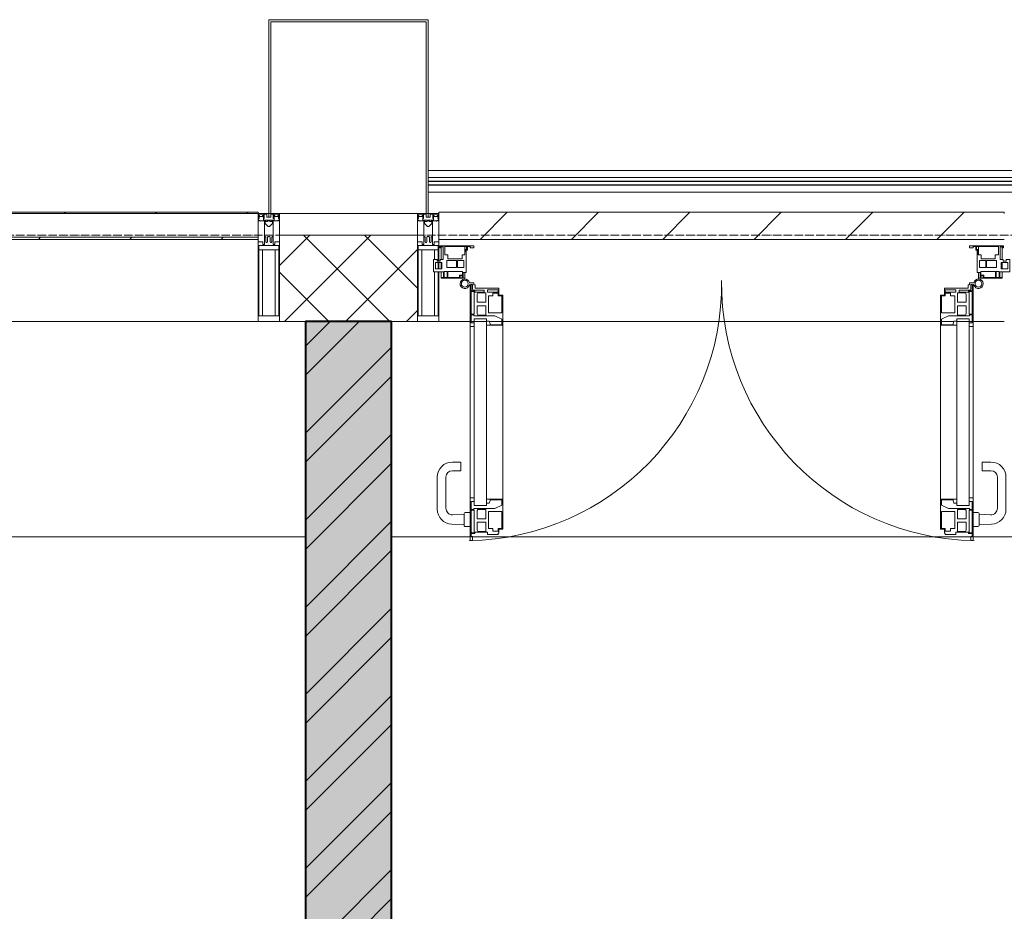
# Model space of a CAD drawing. Header units: millimetres. Extents: x 5617 to 183965, y 7718 to 172958.
# Tile 85 of 120: x 69762 to 72047, y 31531 to 33600. Entities that reach past the tile are written whole.
import ezdxf

# ---------------------------------------------------------------- set-up
doc = ezdxf.new("R2010")
doc.units = ezdxf.units.MM
doc.linetypes.add('ADSK_Линия сетки', pattern=[25, 20, -2.5, 0, -2.5])
for name, color, linetype, lineweight in [('Двери', 7, 'Continuous', 18), ('Импосты витража', 7, 'Continuous', 18), ('Колонны', 7, 'Continuous', 18), ('Ограждение', 7, 'Continuous', 18), ('Оси', 7, 'Continuous', 9), ('Панели витража', 7, 'Continuous', 18), ('Перекрытия', 7, 'Continuous', 18), ('Поручни', 7, 'Continuous', 18), ('Стены разрез', 7, 'Continuous', 40), ('Элементы узлов', 7, 'Continuous', 18)]:
    doc.layers.add(name, color=color, linetype=linetype, lineweight=lineweight)

# ---------------------------------------------------------------- blocks, each defined once
blk = doc.blocks.new('135_SLK_K4_AR_rvt-1-МКСС_К4_L05_18_600_')
at = {"layer": 'Стены разрез', "lineweight": 9, "true_color": 0xcccccc}
h = blk.add_hatch(dxfattribs=at)
h.set_pattern_fill('FP_1', color=254, style=0, pattern_type=2)
h.set_pattern_definition([(50, (0, 0), (218.62117, -19.1268), [22.86, -251.46]), (355, (0, 0), (-42.29187, 229.2684), [18.288, -201.168]), (100.451, (18.22, -1.6), (176.33107, 210.13963), [19.428, -213.708]), (46.184, (0, 60.96), (325.29495, -50.45164), [34.29, -377.19]), (96.636, (27.1, 56.76), (284.883, 296.91266), [29.142, -320.562]), (351.184, (0, 60.96), (284.8858, 296.9107), [27.432, -301.752]), (21, (30.48, 45.72), (181.93753, -122.71832), [22.86, -251.46]), (326, (30.48, 45.72), (74.16223, 221.0262), [18.288, -201.168]), (71.451, (45.64, 35.5), (256.10035, 98.30526), [19.428, -213.708]), (37.5, (0, 0), (3.70639, 101.465895), [3.353, -195.377, 3.353, -200.863, -201.93]), (37.5, (0, 0), (3.70639, 101.465895), [-402.946, 3.353, -198.577]), (7.5, (0, 0), (80.18358, 120.21653), [3.353, -113.081, 3.353, -190.805, -76.962]), (7.5, (0, 0), (80.18358, 120.21653), [-310.591, 3.353, -73.609]), (327.5, (-67.97, 0), (162.708646, -6.87497), [3.353, -72.847, 3.353, -234.391, -315.468]), (327.5, (-67.97, 0), (162.708646, -6.87497), [-313.944, 3.353, -312.115]), (317.5, (-98.45, 0), (177.75468, 30.51183), [3.353, -95.707, 3.353, -154.534, -224.028]), (317.5, (-98.45, 0), (177.75468, 30.51183), [-256.946, 3.353, -220.675])])
h.paths.add_polyline_path([(120450, 26470), (120650, 26470), (120650, 32900), (120450, 32900), (120450, 26544.3)])
h = blk.add_hatch(dxfattribs=at)
h.set_pattern_fill('FP_2', color=254, style=0, pattern_type=2)
h.set_pattern_definition([(45, (0, 0), (-101.02788, 101.02788), []), (45, (67.35, 0), (-101.02788, 101.02788), [])])
h.paths.add_polyline_path([(120450, 26470), (120650, 26470), (120650, 32900), (120450, 32900), (120450, 26544.3)])
at = {"layer": 'Перекрытия', "color": 254, "true_color": 0xcccccc}
for p, q in [((120450, 32400), (117000, 32400)), ((120832.5, 32400), (120650, 32400)), ((120836.7, 32400), (120834.6, 32400)), ((121994.9, 32400), (120837.6, 32400)), ((121997.9, 32400), (121995.8, 32400)), ((124100, 32400), (122000, 32400))]:
    blk.add_line(p, q, dxfattribs=at)
at = {"layer": 'Стены разрез', "color": 254, "true_color": 0xcccccc}
for p, q in [((120450, 32900), (120450, 26470)), ((120650, 32900), (120450, 32900)), ((120650, 26470), (120650, 32900))]:
    blk.add_line(p, q, dxfattribs=at)
blk = doc.blocks.new('A_PAN_ALU_Door_Double - EXT_1_Double_EQ-7511682-МКСС_К4_L05_18_600_')
at = {"layer": 'Двери', "color": 254, "lineweight": 5, "true_color": 0xcccccc}
for p, q in [((-583.7, 659.3), (-583.7, 758.9)), ((-583.7, 758.9), (-578.6, 758.9)), ((-583.7, 659.3), (-583.7, 758.9)), ((-583.7, 758.9), (-578.6, 758.9)), ((-578.6, 758.9), (-578.6, 748.9)), ((-578.6, 758.9), (-578.6, 748.9)), ((583.7, 758.9), (578.6, 758.9)), ((578.6, 758.9), (578.6, 748.9)), ((583.7, 758.9), (578.6, 758.9)), ((578.6, 758.9), (578.6, 748.9)), ((583.7, 659.3), (583.7, 758.9)), ((583.7, 659.3), (583.7, 758.9)), ((-581.6, 750.3), (-581.6, 742.3)), ((-579.8, 750.3), (-581.6, 750.3)), ((-581.6, 750.3), (-581.6, 742.3)), ((-579.8, 750.3), (-581.6, 750.3)), ((-581.6, 742.3), (-572.9, 742.3)), ((-581.6, 742.3), (-572.9, 742.3)), ((-581.6, 740.6), (-581.6, 688.2)), ((-574.6, 740.6), (-581.6, 740.6)), ((-581.6, 740.6), (-581.6, 688.2)), ((-574.6, 740.6), (-581.6, 740.6)), ((-579.8, 748.9), (-579.8, 750.3)), ((-579.8, 748.9), (-579.8, 750.3)), ((-578.6, 748.9), (-579.8, 748.9)), ((-578.6, 748.9), (-579.8, 748.9)), ((-574.6, 688.2), (-574.6, 740.6)), ((-574.6, 688.2), (-574.6, 740.6)), ((-572.9, 742.3), (-572.9, 739.3)), ((-572.9, 742.3), (-572.9, 739.3)), ((-572.9, 739.3), (-543.6, 739.3)), ((-572.9, 739.3), (-543.6, 739.3)), ((-566.1, 737.5), (-567.6, 734.8)), ((-566.1, 737.5), (-567.6, 734.8)), ((-567.6, 734.8), (-567.6, 715.8)), ((-567.6, 734.8), (-567.6, 715.8)), ((-547.7, 737.5), (-566.1, 737.5)), ((-547.7, 737.5), (-566.1, 737.5)), ((-547.7, 715.8), (-547.7, 737.5)), ((-547.7, 715.8), (-547.7, 737.5)), ((-543.6, 744.8), (-518.6, 744.8)), ((-543.6, 739.3), (-543.6, 744.8)), ((-543.6, 744.8), (-518.6, 744.8)), ((-543.6, 739.3), (-543.6, 744.8)), ((-531.2, 737.1), (-531.2, 730.5)), ((-518.8, 737.1), (-531.2, 737.1)), ((-531.2, 737.1), (-531.2, 730.5)), ((-518.8, 737.1), (-531.2, 737.1)), ((-518.8, 730.6), (-518.8, 737.1)), ((-518.8, 730.6), (-518.8, 737.1)), ((-518.6, 744.8), (-518.6, 741.8)), ((-518.6, 744.8), (-518.6, 741.8)), ((-518.6, 741.8), (-517.1, 741.8)), ((-518.6, 741.8), (-517.1, 741.8)), ((-517.1, 741.8), (-517.1, 732.3)), ((-517.1, 741.8), (-517.1, 732.3)), ((-517.1, 732.3), (-508.2, 732.3)), ((-517.1, 732.3), (-508.2, 732.3)), ((-508.2, 732.3), (-508.2, 662.3)), ((-508.2, 732.3), (-508.2, 662.3)), ((517.1, 732.3), (508.2, 732.3)), ((508.2, 732.3), (508.2, 662.3)), ((517.1, 732.3), (508.2, 732.3)), ((508.2, 732.3), (508.2, 662.3)), ((518.6, 741.8), (517.1, 741.8)), ((517.1, 741.8), (517.1, 732.3)), ((518.6, 741.8), (517.1, 741.8)), ((517.1, 741.8), (517.1, 732.3)), ((543.6, 744.8), (518.6, 744.8)), ((518.6, 744.8), (518.6, 741.8)), ((543.6, 744.8), (518.6, 744.8)), ((518.6, 744.8), (518.6, 741.8)), ((518.8, 730.6), (518.8, 737.1)), ((518.8, 737.1), (531.2, 737.1)), ((518.8, 730.6), (518.8, 737.1)), ((518.8, 737.1), (531.2, 737.1)), ((531.2, 737.1), (531.2, 730.5)), ((531.2, 737.1), (531.2, 730.5)), ((543.6, 739.3), (543.6, 744.8)), ((543.6, 739.3), (543.6, 744.8)), ((572.9, 739.3), (543.6, 739.3)), ((572.9, 739.3), (543.6, 739.3)), ((547.7, 715.8), (547.7, 737.5)), ((547.7, 737.5), (566.1, 737.5)), ((547.7, 715.8), (547.7, 737.5)), ((547.7, 737.5), (566.1, 737.5)), ((566.1, 737.5), (567.6, 734.8)), ((566.1, 737.5), (567.6, 734.8)), ((567.6, 734.8), (567.6, 715.8)), ((567.6, 734.8), (567.6, 715.8)), ((581.6, 742.3), (572.9, 742.3)), ((572.9, 742.3), (572.9, 739.3)), ((581.6, 742.3), (572.9, 742.3)), ((572.9, 742.3), (572.9, 739.3)), ((574.6, 688.2), (574.6, 740.6)), ((574.6, 740.6), (581.6, 740.6)), ((574.6, 688.2), (574.6, 740.6)), ((574.6, 740.6), (581.6, 740.6)), ((578.6, 748.9), (579.8, 748.9)), ((578.6, 748.9), (579.8, 748.9)), ((579.8, 748.9), (579.8, 750.3)), ((579.8, 750.3), (581.6, 750.3)), ((579.8, 748.9), (579.8, 750.3)), ((579.8, 750.3), (581.6, 750.3)), ((581.6, 750.3), (581.6, 742.3)), ((581.6, 750.3), (581.6, 742.3)), ((581.6, 740.6), (581.6, 688.2)), ((581.6, 740.6), (581.6, 688.2)), ((-567.6, 715.8), (-547.7, 715.8)), ((-567.6, 715.8), (-547.7, 715.8)), ((-541.3, 730.5), (-541.3, 691)), ((-531.2, 730.5), (-541.3, 730.5)), ((-541.3, 730.5), (-541.3, 691)), ((-531.2, 730.5), (-541.3, 730.5)), ((-510.6, 730.6), (-518.8, 730.6)), ((-510.6, 730.6), (-518.8, 730.6)), ((-510.6, 691), (-510.6, 730.6)), ((-510.6, 691), (-510.6, 730.6)), ((510.6, 691), (510.6, 730.6)), ((510.6, 730.6), (518.8, 730.6)), ((510.6, 691), (510.6, 730.6)), ((510.6, 730.6), (518.8, 730.6)), ((531.2, 730.5), (541.3, 730.5)), ((531.2, 730.5), (541.3, 730.5)), ((541.3, 730.5), (541.3, 691)), ((541.3, 730.5), (541.3, 691)), ((567.6, 715.8), (547.7, 715.8)), ((567.6, 715.8), (547.7, 715.8)), ((-581.6, 688.2), (-574.6, 688.2)), ((-581.6, 688.2), (-574.6, 688.2)), ((-581.6, 686.5), (-581.6, 668.4)), ((-575.4, 686.5), (-581.6, 686.5)), ((-581.6, 686.5), (-581.6, 668.4)), ((-575.4, 686.5), (-581.6, 686.5)), ((-575.4, 684.5), (-575.4, 686.5)), ((-575.4, 684.5), (-575.4, 686.5)), ((-567.6, 708), (-567.6, 688.9)), ((-547.7, 708), (-567.6, 708)), ((-567.6, 708), (-567.6, 688.9)), ((-547.7, 708), (-567.6, 708)), ((-567.6, 688.9), (-566.1, 686.3)), ((-567.6, 688.9), (-566.1, 686.3)), ((-566.1, 686.3), (-547.7, 686.3)), ((-566.1, 686.3), (-547.7, 686.3)), ((-547.7, 686.3), (-547.7, 708)), ((-547.7, 686.3), (-547.7, 708)), ((-541.3, 691), (-510.6, 691)), ((-541.3, 691), (-510.6, 691)), ((541.3, 691), (510.6, 691)), ((541.3, 691), (510.6, 691)), ((547.7, 708), (567.6, 708)), ((547.7, 686.3), (547.7, 708)), ((547.7, 708), (567.6, 708)), ((547.7, 686.3), (547.7, 708)), ((566.1, 686.3), (547.7, 686.3)), ((566.1, 686.3), (547.7, 686.3)), ((567.6, 688.9), (566.1, 686.3)), ((567.6, 688.9), (566.1, 686.3)), ((567.6, 708), (567.6, 688.9)), ((567.6, 708), (567.6, 688.9)), ((581.6, 688.2), (574.6, 688.2)), ((581.6, 688.2), (574.6, 688.2)), ((575.4, 684.5), (575.4, 686.5)), ((575.4, 686.5), (581.6, 686.5)), ((575.4, 684.5), (575.4, 686.5)), ((575.4, 686.5), (581.6, 686.5)), ((581.6, 686.5), (581.6, 668.4)), ((581.6, 686.5), (581.6, 668.4)), ((-583.7, 244.2), (-583.7, 677.3)), ((-581.6, 668.4), (-574.6, 668.4)), ((-581.6, 668.4), (-574.6, 668.4)), ((-526.4, 684.5), (-575.4, 684.5)), ((-526.4, 684.5), (-575.4, 684.5)), ((-574.6, 677.3), (-546, 677.3)), ((-574.6, 244.2), (-574.6, 677.3)), ((-574.6, 668.4), (-574.6, 659.3)), ((-574.6, 668.4), (-574.6, 659.3)), ((-546, 677.3), (-546, 244.2)), ((-546, 672), (-539.3, 672)), ((-546, 662.3), (-546, 672)), ((-546, 672), (-539.3, 672)), ((-546, 662.3), (-546, 672)), ((-539.3, 672), (-537.1, 665.9)), ((-539.3, 672), (-537.1, 665.9)), ((-537.1, 665.9), (-537.1, 663.8)), ((-537.1, 665.9), (-537.1, 663.8)), ((-537.1, 663.8), (-510.6, 663.8)), ((-537.1, 663.8), (-510.6, 663.8)), ((-510.6, 676.8), (-526.4, 684.5)), ((-510.6, 676.8), (-526.4, 684.5)), ((-510.6, 663.8), (-510.6, 676.8)), ((-510.6, 663.8), (-510.6, 676.8)), ((510.6, 676.8), (526.4, 684.5)), ((510.6, 676.8), (526.4, 684.5)), ((510.6, 663.8), (510.6, 676.8)), ((510.6, 663.8), (510.6, 676.8)), ((537.1, 663.8), (510.6, 663.8)), ((537.1, 663.8), (510.6, 663.8)), ((526.4, 684.5), (575.4, 684.5)), ((526.4, 684.5), (575.4, 684.5)), ((539.3, 672), (537.1, 665.9)), ((539.3, 672), (537.1, 665.9)), ((537.1, 665.9), (537.1, 663.8)), ((537.1, 665.9), (537.1, 663.8)), ((546, 672), (539.3, 672)), ((546, 672), (539.3, 672)), ((546, 677.3), (546, 244.2)), ((574.6, 677.3), (546, 677.3)), ((546, 662.3), (546, 672)), ((546, 662.3), (546, 672)), ((574.6, 244.2), (574.6, 677.3)), ((581.6, 668.4), (574.6, 668.4)), ((574.6, 668.4), (574.6, 659.3)), ((581.6, 668.4), (574.6, 668.4)), ((574.6, 668.4), (574.6, 659.3)), ((583.7, 244.2), (583.7, 677.3)), ((-574.6, 659.3), (-583.7, 659.3)), ((-574.6, 659.3), (-583.7, 659.3)), ((-508.2, 662.3), (-546, 662.3)), ((-508.2, 662.3), (-546, 662.3)), ((-508.2, 662.3), (-508.2, 259.2)), ((508.2, 662.3), (546, 662.3)), ((508.2, 662.3), (546, 662.3)), ((508.2, 662.3), (508.2, 259.2)), ((574.6, 659.3), (583.7, 659.3)), ((574.6, 659.3), (583.7, 659.3)), ((-583.7, 262.2), (-574.6, 262.2)), ((-583.7, 164.2), (-583.7, 262.2)), ((-581.6, 253.1), (-581.6, 235.1)), ((-574.6, 253.1), (-581.6, 253.1)), ((-574.6, 262.2), (-574.6, 253.1)), ((-546, 259.2), (-508.2, 259.2)), ((-546, 249.6), (-546, 259.2)), ((-537.1, 255.7), (-539.3, 249.6)), ((-537.1, 257.7), (-537.1, 255.7)), ((-510.6, 257.7), (-537.1, 257.7)), ((-510.6, 244.7), (-510.6, 257.7)), ((-508.2, 259.2), (-508.2, 189.3)), ((546, 259.2), (508.2, 259.2)), ((508.2, 259.2), (508.2, 189.3)), ((510.6, 244.7), (510.6, 257.7)), ((510.6, 257.7), (537.1, 257.7)), ((537.1, 257.7), (537.1, 255.7)), ((537.1, 255.7), (539.3, 249.6)), ((546, 249.6), (546, 259.2)), ((583.7, 262.2), (574.6, 262.2)), ((574.6, 262.2), (574.6, 253.1)), ((574.6, 253.1), (581.6, 253.1)), ((581.6, 253.1), (581.6, 235.1)), ((583.7, 164.2), (583.7, 262.2)), ((-581.6, 235.1), (-575.4, 235.1)), ((-581.6, 233.4), (-581.6, 180.9)), ((-574.6, 233.4), (-581.6, 233.4)), ((-575.4, 237), (-526.4, 237)), ((-575.4, 235.1), (-575.4, 237)), ((-574.6, 244.2), (-546, 244.2)), ((-574.6, 180.9), (-574.6, 233.4)), ((-566.1, 235.3), (-567.6, 232.6)), ((-567.6, 232.6), (-567.6, 213.6)), ((-547.7, 235.3), (-566.1, 235.3)), ((-547.7, 213.6), (-547.7, 235.3)), ((-539.3, 249.6), (-546, 249.6)), ((-541.3, 230.6), (-541.3, 191)), ((-510.6, 230.6), (-541.3, 230.6)), ((-526.4, 237), (-510.6, 244.7)), ((-510.6, 191), (-510.6, 230.6)), ((526.4, 237), (510.6, 244.7)), ((510.6, 230.6), (541.3, 230.6)), ((510.6, 191), (510.6, 230.6)), ((575.4, 237), (526.4, 237)), ((539.3, 249.6), (546, 249.6)), ((541.3, 230.6), (541.3, 191)), ((574.6, 244.2), (546, 244.2)), ((547.7, 213.6), (547.7, 235.3)), ((547.7, 235.3), (566.1, 235.3)), ((566.1, 235.3), (567.6, 232.6)), ((567.6, 232.6), (567.6, 213.6)), ((574.6, 233.4), (581.6, 233.4)), ((574.6, 180.9), (574.6, 233.4)), ((575.4, 235.1), (575.4, 237)), ((581.6, 235.1), (575.4, 235.1)), ((581.6, 233.4), (581.6, 180.9)), ((-567.6, 213.6), (-547.7, 213.6)), ((-567.6, 205.7), (-567.6, 186.7)), ((-547.7, 205.7), (-567.6, 205.7)), ((-547.7, 184), (-547.7, 205.7)), ((567.6, 213.6), (547.7, 213.6)), ((547.7, 205.7), (567.6, 205.7)), ((547.7, 184), (547.7, 205.7)), ((567.6, 205.7), (567.6, 186.7)), ((-567.6, 186.7), (-566.1, 184)), ((-566.1, 184), (-547.7, 184)), ((-541.3, 191), (-531.2, 191)), ((-531.2, 191), (-531.2, 184.4)), ((-531.2, 184.4), (-518.8, 184.4)), ((-518.8, 191), (-510.6, 191)), ((-518.8, 184.4), (-518.8, 191)), ((-517.1, 189.3), (-517.1, 173.3)), ((-508.2, 189.3), (-517.1, 189.3)), ((508.2, 189.3), (517.1, 189.3)), ((518.8, 191), (510.6, 191)), ((517.1, 189.3), (517.1, 173.3)), ((518.8, 184.4), (518.8, 191)), ((531.2, 184.4), (518.8, 184.4)), ((541.3, 191), (531.2, 191)), ((531.2, 191), (531.2, 184.4)), ((566.1, 184), (547.7, 184)), ((567.6, 186.7), (566.1, 184)), ((-575.1, 160.7), (-585.4, 160.7)), ((-581.6, 180.9), (-574.6, 180.9)), ((-581.6, 179.2), (-581.6, 164.2)), ((-572.9, 179.2), (-581.6, 179.2)), ((-581.6, 164.2), (-578.6, 164.2)), ((-578.6, 164.2), (-578.6, 174.5)), ((-575.5, 177.5), (-551.3, 177.5)), ((-575.1, 165.6), (-575.1, 160.7)), ((-572.4, 165.6), (-575.1, 165.6)), ((-572.9, 182.2), (-572.9, 179.2)), ((-551.3, 182.2), (-572.9, 182.2)), ((-572.4, 173.3), (-572.4, 165.6)), ((-517.1, 173.3), (-572.4, 173.3)), ((-551.3, 177.5), (-551.3, 182.2)), ((-543.6, 182.2), (-543.6, 176.7)), ((-518.6, 182.2), (-543.6, 182.2)), ((-543.6, 176.7), (-518.6, 176.7)), ((-518.6, 176.7), (-518.6, 182.2)), ((517.1, 173.3), (572.4, 173.3)), ((518.6, 182.2), (543.6, 182.2)), ((518.6, 176.7), (518.6, 182.2)), ((543.6, 176.7), (518.6, 176.7)), ((543.6, 182.2), (543.6, 176.7)), ((551.3, 177.5), (551.3, 182.2)), ((551.3, 182.2), (572.9, 182.2)), ((575.5, 177.5), (551.3, 177.5)), ((572.4, 173.3), (572.4, 165.6)), ((572.4, 165.6), (575.1, 165.6)), ((572.9, 182.2), (572.9, 179.2)), ((572.9, 179.2), (581.6, 179.2)), ((581.6, 180.9), (574.6, 180.9)), ((575.1, 165.6), (575.1, 160.7)), ((575.1, 160.7), (585.4, 160.7)), ((578.6, 164.2), (578.6, 174.5)), ((581.6, 164.2), (578.6, 164.2)), ((581.6, 179.2), (581.6, 164.2))]:
    blk.add_line(p, q, dxfattribs=at)
at = {"layer": 'Двери', "color": 254, "lineweight": 5, "true_color": 0xe5e5e5}
for p, q in [((-597.6, 721.7), (-626.4, 720.7)), ((-597.6, 723.5), (-597.6, 696)), ((-583.6, 726), (-595.1, 726)), ((583.6, 726), (595.1, 726)), ((597.6, 723.5), (597.6, 696)), ((597.6, 721.7), (626.4, 720.7)), ((-624.5, 698.8), (-597.6, 697.7)), ((-595.1, 693.5), (-583.6, 693.5)), ((595.1, 693.5), (583.6, 693.5)), ((624.5, 698.8), (597.6, 697.7)), ((-660.1, 685.7), (-660.1, 611.5)), ((-640.1, 611.5), (-640.1, 683.8)), ((640.1, 611.5), (640.1, 683.8)), ((660.1, 685.7), (660.1, 611.5)), ((-605.1, 596.5), (-625.1, 596.5)), ((-605.1, 576.5), (-605.1, 596.5)), ((605.1, 576.5), (605.1, 596.5)), ((605.1, 596.5), (625.1, 596.5)), ((-625.1, 576.5), (-605.1, 576.5)), ((625.1, 576.5), (605.1, 576.5))]:
    blk.add_line(p, q, dxfattribs=at)
for centre, radius, start, end in [((-596.2, 162.6), 596.2, 359.296, 89.0613), ((596.2, 162.6), 596.2, 90.9387, 180.704), ((-625.1, 685.7), 35, 92.1945, 180), ((-595.1, 723.5), 2.5, 90, 180), ((595.1, 723.5), 2.5, 360, 90), ((625.1, 685.7), 35, 360, 87.8055), ((-625.1, 683.8), 15, 87.8056, 180), ((-595.1, 696), 2.5, 180, 270), ((595.1, 696), 2.5, 270, 360), ((625.1, 683.8), 15, 0, 92.1944), ((-625.1, 611.5), 35, 180, 270), ((-625.1, 611.5), 15, 180, 270), ((625.1, 611.5), 35, 270, 360), ((625.1, 611.5), 15, 270, 360)]:
    blk.add_arc(centre, radius, start, end, dxfattribs=at)
at = {"layer": 'Двери', "color": 254, "lineweight": 5, "true_color": 0xcccccc}
for centre, radius, start, end in [((-596.2, 162.7), 11, 16.047, 350.0284), ((-596.2, 162.6), 8, 90, 270), ((-596.2, 162.6), 8, 270, 90), ((-583.7, 166.3), 2.03, 196.0721, 270), ((-575.5, 174.5), 3, 90, 180), ((575.5, 174.5), 3, 360, 90), ((583.7, 166.3), 2.03, 270, 343.9279), ((596.2, 162.7), 11, 189.9716, 163.953), ((596.2, 162.6), 8, 90, 270), ((596.2, 162.6), 8, 270, 90)]:
    blk.add_arc(centre, radius, start, end, dxfattribs=at)
at = {"layer": 'Панели витража', "color": 254, "lineweight": 5, "true_color": 0xcccccc}
for p, q in [((-600.3, 150), (-651.2, 150)), ((-651.2, 150), (-651.2, 148.5)), ((-651.2, 148.5), (-645.9, 148.5)), ((-651.2, 148.5), (-651.2, 135.1)), ((-645.9, 148.5), (-645.9, 135.1)), ((-644.3, 134.5), (-644.3, 148.2)), ((-644.3, 148.2), (-637.3, 148.2)), ((-637.3, 148.2), (-637.3, 134.5)), ((-635.9, 134.2), (-635.9, 148.4)), ((-635.9, 148.4), (-608.9, 148.4)), ((-608.9, 148.4), (-608.9, 142.8)), ((-608.9, 142.8), (-601.9, 142.8)), ((-607.5, 148.7), (-601.5, 148.7)), ((-607.5, 144.4), (-607.5, 148.7)), ((-601.5, 144.4), (-607.5, 144.4)), ((-601.9, 142.8), (-601.9, 134.2)), ((-601.5, 148.7), (-601.5, 144.4)), ((-600.3, 136.5), (-600.3, 150)), ((-596.2, 150), (-600.3, 150)), ((-596.2, 136.5), (-596.2, 150)), ((596.2, 150), (596.2, 136.5)), ((600.3, 150), (596.2, 150)), ((651.2, 150), (600.3, 150)), ((600.3, 150), (600.3, 136.5)), ((601.5, 144.4), (601.5, 148.7)), ((601.5, 148.7), (607.5, 148.7)), ((607.5, 144.4), (601.5, 144.4)), ((601.9, 134.2), (601.9, 142.8)), ((601.9, 142.8), (608.9, 142.8)), ((607.5, 148.7), (607.5, 144.4)), ((608.9, 142.8), (608.9, 148.4)), ((608.9, 148.4), (635.9, 148.4)), ((635.9, 148.4), (635.9, 134.2)), ((637.3, 148.2), (644.3, 148.2)), ((637.3, 134.5), (637.3, 148.2)), ((644.3, 148.2), (644.3, 134.5)), ((645.9, 135.1), (645.9, 148.5)), ((645.9, 148.5), (651.2, 148.5)), ((651.2, 148.5), (651.2, 150)), ((651.2, 135.1), (651.2, 148.5)), ((-645.9, 135.1), (-669.2, 135.1)), ((-669.2, 135.1), (-669.2, 106.6)), ((-664.2, 113.4), (-664.2, 128.4)), ((-664.2, 128.4), (-649.2, 128.4)), ((-651.2, 128.4), (-651.2, 113.4)), ((-649.2, 128.4), (-649.2, 113.4)), ((-637.3, 134.5), (-644.3, 134.5)), ((-637.8, 108.8), (-637.8, 125)), ((-637.8, 125), (-615.2, 125)), ((-601.9, 134.2), (-635.9, 134.2)), ((-615.2, 125), (-615.2, 108.8)), ((-613, 108.8), (-613, 125)), ((-613, 125), (-598.7, 125)), ((-593.3, 136.5), (-600.3, 136.5)), ((-598.7, 125), (-598.7, 108.8)), ((-593.3, 84.8), (-593.3, 136.5)), ((600.3, 136.5), (593.3, 136.5)), ((593.3, 136.5), (593.3, 84.8)), ((598.7, 125), (613, 125)), ((598.7, 108.8), (598.7, 125)), ((635.9, 134.2), (601.9, 134.2)), ((613, 125), (613, 108.8)), ((615.2, 125), (637.8, 125)), ((615.2, 108.8), (615.2, 125)), ((644.3, 134.5), (637.3, 134.5)), ((637.8, 125), (637.8, 108.8)), ((669.2, 135.1), (645.9, 135.1)), ((649.2, 128.4), (664.2, 128.4)), ((649.2, 113.4), (649.2, 128.4)), ((651.2, 113.4), (651.2, 128.4)), ((664.2, 128.4), (664.2, 113.4)), ((669.2, 106.6), (669.2, 135.1)), ((-669.2, 106.6), (-660.2, 106.6)), ((-649.2, 113.4), (-664.2, 113.4)), ((-660.2, 106.6), (-660.2, 110.1)), ((-660.2, 110.1), (-653.3, 110.1)), ((-653.3, 110.1), (-653.3, 106.6)), ((-653.3, 106.6), (-646.3, 106.6)), ((-651.2, 106.6), (-651.2, 76.7)), ((-646.3, 106.6), (-646.3, 76.7)), ((-642.4, 76.3), (-642.4, 95.5)), ((-642.4, 95.5), (-635.3, 95.5)), ((-615.2, 108.8), (-637.8, 108.8)), ((-635.3, 95.5), (-635.3, 105)), ((-635.3, 105), (-602.1, 105)), ((-598.7, 108.8), (-613, 108.8)), ((-602.1, 105), (-602.1, 95.5)), ((-602.1, 95.5), (-595.8, 95.5)), ((-596.2, 76.2), (-596.2, 95.5)), ((-595.8, 95.5), (-595.8, 89)), ((595.8, 89), (595.8, 95.5)), ((595.8, 95.5), (602.1, 95.5)), ((596.2, 95.5), (596.2, 76.2)), ((613, 108.8), (598.7, 108.8)), ((602.1, 95.5), (602.1, 105)), ((602.1, 105), (635.3, 105)), ((637.8, 108.8), (615.2, 108.8)), ((635.3, 105), (635.3, 95.5)), ((635.3, 95.5), (642.4, 95.5)), ((642.4, 95.5), (642.4, 76.3)), ((646.3, 76.7), (646.3, 106.6)), ((646.3, 106.6), (653.3, 106.6)), ((664.2, 113.4), (649.2, 113.4)), ((651.2, 76.7), (651.2, 106.6)), ((653.3, 106.6), (653.3, 110.1)), ((653.3, 110.1), (660.2, 110.1)), ((660.2, 110.1), (660.2, 106.6)), ((660.2, 106.6), (669.2, 106.6)), ((-652.8, 79.5), (-654.3, 79.5)), ((-654.3, 79.5), (-654.3, 74.5)), ((-654.3, 74.5), (-575.3, 74.5)), ((-652.8, 76.7), (-652.8, 79.5)), ((-646.3, 76.7), (-652.8, 76.7)), ((-592, 76.3), (-642.4, 76.3)), ((-595.8, 89), (-595, 88.2)), ((-595, 88.2), (-595, 83.1)), ((-595, 83.1), (-592, 83.1)), ((-590.3, 84.8), (-593.3, 84.8)), ((-592, 83.1), (-592, 76.3)), ((-590.3, 76.5), (-590.3, 84.8)), ((-583.9, 76.5), (-590.3, 76.5)), ((-575.3, 79.5), (-583.9, 79.5)), ((-583.9, 79.5), (-583.9, 76.5)), ((-575.3, 74.5), (-575.3, 79.5)), ((583.9, 79.5), (575.3, 79.5)), ((575.3, 79.5), (575.3, 74.5)), ((575.3, 74.5), (654.3, 74.5)), ((583.9, 76.5), (583.9, 79.5)), ((590.3, 76.5), (583.9, 76.5)), ((593.3, 84.8), (590.3, 84.8)), ((590.3, 84.8), (590.3, 76.5)), ((592, 76.3), (592, 83.1)), ((592, 83.1), (595, 83.1)), ((642.4, 76.3), (592, 76.3)), ((595, 88.2), (595.8, 89)), ((595, 83.1), (595, 88.2)), ((652.8, 76.7), (646.3, 76.7)), ((654.3, 79.5), (652.8, 79.5)), ((652.8, 79.5), (652.8, 76.7)), ((654.3, 74.5), (654.3, 79.5))]:
    blk.add_line(p, q, dxfattribs=at)
blk = doc.blocks.new('System Panel - A_PAN_Glass-7511681-МКСС_К4_L05_18_600_')
at = {"layer": 'Панели витража', "color": 254, "lineweight": 5, "true_color": 0xcccccc}
for p, q in [((656.25, 0), (-656.25, 0)), ((-656.25, 0), (-656.25, -55)), ((656.25, -55), (656.25, 0)), ((-656.25, -55), (656.25, -55))]:
    blk.add_line(p, q, dxfattribs=at)
blk = doc.blocks.new('Rectangular Mullion - R_InvisibleFrame_50Wx250H-7195305-МКСС_К4_L05_18_600_')
at = {"layer": 'Импосты витража', "color": 254, "lineweight": 5, "true_color": 0xcccccc}
for p, q in [((132872.5, 33090), (131560, 33090)), ((131632.5, 32900), (131560, 32900)), ((131670.3, 32900), (131634.6, 32900)), ((131705.7, 32900), (131677.1, 32900)), ((132724.5, 32900), (131708, 32900)), ((132755.4, 32900), (132726.8, 32900)), ((132797.9, 32900), (132762.2, 32900)), ((132872.5, 32900), (132800, 32900))]:
    blk.add_line(p, q, dxfattribs=at)
blk = doc.blocks.new('Rectangular Mullion - R_InvisibleFrame_50Wx250H-7197024-МКСС_К4_L05_18_600_')
at = {"layer": 'Импосты витража', "color": 254, "lineweight": 5, "true_color": 0xcccccc}
for p, q in [((134740, 33090), (133427.5, 33090)), ((134740, 32900), (133427.5, 32900))]:
    blk.add_line(p, q, dxfattribs=at)
blk = doc.blocks.new('Rectangular Mullion - 50Wx250H-2623690-МКСС_К4_L05_18_600_')
at = {"layer": 'Элементы узлов', "color": 254, "lineweight": 5, "true_color": 0xcccccc}
for p, q in [((-25, 65.2), (-25, 250)), ((-25, 250), (0, 250)), ((-23, 237.3), (0, 237.3)), ((-23, 237.3), (-23, 73.6)), ((-14.9, 84), (-14.9, 237.3)), ((25, 250), (0, 250)), ((23, 237.3), (0, 237.3)), ((14.9, 84), (14.9, 237.3)), ((23, 237.3), (23, 73.6)), ((25, 65.2), (25, 250)), ((0, 84), (-23, 84)), ((-0.5, 73.6), (-23, 73.6)), ((-14, 71.3), (-14, 65.2)), ((-10, 71.3), (-14, 71.3)), ((-10, 53), (-10, 71.3)), ((0, 84), (23, 84)), ((0.5, 73.6), (23, 73.6)), ((10, 71.3), (14, 71.3)), ((10, 53), (10, 71.3)), ((14, 71.3), (14, 65.2)), ((-14, 65.2), (-25, 65.2)), ((-8.7, 53), (-10, 53)), ((-10, 53), (-10, 17)), ((-8.7, 53), (-7, 54.7)), ((-7, 65.2), (-5.9, 67.3)), ((-7, 65.2), (-7, 54.7)), ((-4.1, 67.3), (-5.9, 67.3)), ((-4.1, 67.3), (-2.9, 65.1)), ((-2.9, 65.1), (-2.9, 54.6)), ((-1.3, 53), (-2.9, 54.6)), ((0, 53), (-1.3, 53)), ((0, 53), (1.3, 53)), ((1.3, 53), (2.9, 54.6)), ((4.1, 67.3), (2.9, 65.1)), ((2.9, 65.1), (2.9, 54.6)), ((4.1, 67.3), (5.9, 67.3)), ((7, 65.2), (5.9, 67.3)), ((7, 65.2), (7, 54.7)), ((8.7, 53), (7, 54.7)), ((8.7, 53), (10, 53)), ((10, 53), (10, 17)), ((14, 65.2), (25, 65.2)), ((-8.5, 23), (-1.5, 30)), ((-8.5, 18.5), (-8.5, 23)), ((-1.5, 30), (0, 30)), ((1.5, 30), (0, 30)), ((8.5, 23), (1.5, 30)), ((8.5, 18.5), (8.5, 23)), ((-23.8, 14.6), (-25, 14.2)), ((-25, 0), (-25, 14.2)), ((-22.3, 17), (-23.8, 17)), ((-23.8, 17), (-23.8, 14.6)), ((-22.5, 10.6), (-23.8, 14.6)), ((-22.5, 10.6), (-23.7, 9.9)), ((-23.7, 1.3), (-23.7, 9.9)), ((-23.7, 1.3), (-11.8, 1.3)), ((-23.2, 10.2), (-22.5, 8)), ((-22.5, 8), (-22.5, 4.5)), ((-21.3, 4.5), (-22.5, 4.5)), ((-22.3, 17), (-22.3, 16)), ((-22.3, 16), (-21.3, 16)), ((-19, 17.6), (-21.3, 16)), ((-21.3, 4.5), (-21.3, 6.5)), ((-21.3, 6.5), (-14.2, 6.5)), ((-18.4, 16.6), (-19, 17.6)), ((-7.4, 16.6), (-18.4, 16.6)), ((-14.2, 6.5), (-14.2, 4.5)), ((-13.2, 4.5), (-14.2, 4.5)), ((-13.2, 4.5), (-12.2, 7.2)), ((-12.7, 7.6), (-11.3, 11.4)), ((-12.7, 7.6), (-11.8, 6.9)), ((-12.2, 9), (-12.2, 14.8)), ((-12.2, 14.8), (0, 14.8)), ((-11.8, 1.3), (-11.8, 6.9)), ((-10.5, 11.2), (-11.3, 11.4)), ((-10.5, 1.5), (-10.5, 11.2)), ((-4.8, 1.5), (-10.5, 1.5)), ((-10, 17), (-7.5, 17)), ((-7.5, 18.5), (-8.5, 18.5)), ((-7.5, 17), (-7.5, 18.5)), ((-7.4, 18), (-7.4, 16.6)), ((-2.6, 18), (-7.4, 18)), ((0, 8), (-4.8, 8)), ((-4.8, 1.5), (-4.8, 8)), ((-2.6, 18), (-2.6, 16.8)), ((-2.6, 16.8), (0, 16.8)), ((2.6, 16.8), (0, 16.8)), ((0, 14.8), (0, 16.8)), ((0, 14.8), (0, 16.8)), ((12.2, 14.8), (0, 14.8)), ((0, 0), (0, 8)), ((0, 8), (4.8, 8)), ((0, 0), (0, 8)), ((2.6, 18), (2.6, 16.8)), ((2.6, 18), (7.4, 18)), ((4.8, 1.5), (4.8, 8)), ((4.8, 1.5), (10.5, 1.5)), ((7.4, 18), (7.4, 16.6)), ((7.4, 16.6), (18.4, 16.6)), ((7.5, 18.5), (8.5, 18.5)), ((7.5, 17), (7.5, 18.5)), ((10, 17), (7.5, 17)), ((10.5, 11.2), (11.3, 11.4)), ((10.5, 1.5), (10.5, 11.2)), ((12.7, 7.6), (11.3, 11.4)), ((12.7, 7.6), (11.8, 6.9)), ((11.8, 1.3), (11.8, 6.9)), ((23.7, 1.3), (11.8, 1.3)), ((12.2, 9), (12.2, 14.8)), ((13.2, 4.5), (12.2, 7.2)), ((13.2, 4.5), (14.2, 4.5)), ((21.3, 6.5), (14.2, 6.5)), ((14.2, 6.5), (14.2, 4.5)), ((18.4, 16.6), (19, 17.6)), ((19, 17.6), (21.3, 16)), ((22.3, 16), (21.3, 16)), ((21.3, 4.5), (21.3, 6.5)), ((21.3, 4.5), (22.5, 4.5)), ((22.3, 17), (22.3, 16)), ((22.3, 17), (23.8, 17)), ((22.5, 10.6), (23.8, 14.6)), ((22.5, 10.6), (23.7, 9.9)), ((23.2, 10.2), (22.5, 8)), ((22.5, 8), (22.5, 4.5)), ((23.7, 1.3), (23.7, 9.9)), ((23.8, 17), (23.8, 14.6)), ((23.8, 14.6), (25, 14.2)), ((25, 0), (25, 14.2)), ((-25, 0), (0, 0)), ((25, 0), (0, 0))]:
    blk.add_line(p, q, dxfattribs=at)
for centre, start, end in [((-0.5, 73.1), 360, 90), ((0.5, 73.1), 90, 180)]:
    blk.add_arc(centre, 0.5, start, end, dxfattribs=at)
blk = doc.blocks.new('Rectangular Mullion - R_StandardFrame_50Wx250H-V63-МКСС_К4_L05_18_600_')
at = {"layer": 'Импосты витража', "color": 254, "lineweight": 5, "true_color": 0xcccccc}
for p, q in [((-25, 0), (-25, 250)), ((-25, 250), (25, 250)), ((25, 250), (25, 0)), ((0, 0), (-25, 0)), ((25, 0), (5, 0))]:
    blk.add_line(p, q, dxfattribs=at)
blk = doc.blocks.new('Rectangular Mullion - 50Wx250H-V48-МКСС_К4_L05_18_600_')
at = {"layer": 'Элементы узлов', "color": 254, "lineweight": 5, "true_color": 0xcccccc}
for p, q in [((-25, 65.2), (-25, 250)), ((-25, 250), (0, 250)), ((-23, 237.3), (0, 237.3)), ((-23, 237.3), (-23, 73.6)), ((-14.9, 84), (-14.9, 237.3)), ((25, 250), (0, 250)), ((23, 237.3), (0, 237.3)), ((14.9, 135.1), (14.9, 237.3)), ((23, 237.3), (23, 135.1)), ((25, 135.1), (25, 250)), ((23, 128.4), (23, 113.4)), ((25, 113.4), (25, 128.4)), ((14.9, 84), (14.9, 106.6)), ((23, 110.1), (23, 73.6)), ((25, 65.2), (25, 110.1)), ((0, 84), (-23, 84)), ((-0.5, 73.6), (-23, 73.6)), ((-14, 71.3), (-14, 65.2)), ((-10, 71.3), (-14, 71.3)), ((-10, 53), (-10, 71.3)), ((0, 84), (23, 84)), ((0.5, 73.6), (23, 73.6)), ((10, 71.3), (14, 71.3)), ((10, 53), (10, 71.3)), ((14, 71.3), (14, 65.2)), ((-14, 65.2), (-25, 65.2)), ((-8.7, 53), (-10, 53)), ((-10, 53), (-10, 17)), ((-8.7, 53), (-7, 54.7)), ((-7, 65.2), (-5.9, 67.3)), ((-7, 65.2), (-7, 54.7)), ((-4.1, 67.3), (-5.9, 67.3)), ((-4.1, 67.3), (-2.9, 65.1)), ((-2.9, 65.1), (-2.9, 54.6)), ((-1.3, 53), (-2.9, 54.6)), ((0, 53), (-1.3, 53)), ((0, 53), (1.3, 53)), ((1.3, 53), (2.9, 54.6)), ((4.1, 67.3), (2.9, 65.1)), ((2.9, 65.1), (2.9, 54.6)), ((4.1, 67.3), (5.9, 67.3)), ((7, 65.2), (5.9, 67.3)), ((7, 65.2), (7, 54.7)), ((8.7, 53), (7, 54.7)), ((8.7, 53), (10, 53)), ((10, 53), (10, 17)), ((14, 65.2), (25, 65.2)), ((-8.5, 23), (-1.5, 30)), ((-8.5, 18.5), (-8.5, 23)), ((-1.5, 30), (0, 30)), ((1.5, 30), (0, 30)), ((8.5, 23), (1.5, 30)), ((8.5, 18.5), (8.5, 23)), ((-23.8, 14.6), (-25, 14.2)), ((-25, 0), (-25, 14.2)), ((-22.3, 17), (-23.8, 17)), ((-23.8, 17), (-23.8, 14.6)), ((-22.5, 10.6), (-23.8, 14.6)), ((-22.5, 10.6), (-23.7, 9.9)), ((-23.7, 1.3), (-23.7, 9.9)), ((-23.7, 1.3), (-11.8, 1.3)), ((-23.2, 10.2), (-22.5, 8)), ((-22.5, 8), (-22.5, 4.5)), ((-21.3, 4.5), (-22.5, 4.5)), ((-22.3, 17), (-22.3, 16)), ((-22.3, 16), (-21.3, 16)), ((-19, 17.6), (-21.3, 16)), ((-21.3, 4.5), (-21.3, 6.5)), ((-21.3, 6.5), (-14.2, 6.5)), ((-18.4, 16.6), (-19, 17.6)), ((-7.4, 16.6), (-18.4, 16.6)), ((-14.2, 6.5), (-14.2, 4.5)), ((-13.2, 4.5), (-14.2, 4.5)), ((-13.2, 4.5), (-12.2, 7.2)), ((-12.7, 7.6), (-11.3, 11.4)), ((-12.7, 7.6), (-11.8, 6.9)), ((-12.2, 9), (-12.2, 14.8)), ((-12.2, 14.8), (0, 14.8)), ((-11.8, 1.3), (-11.8, 6.9)), ((-10.5, 11.2), (-11.3, 11.4)), ((-10.5, 1.5), (-10.5, 11.2)), ((-4.8, 1.5), (-10.5, 1.5)), ((-10, 17), (-7.5, 17)), ((-7.5, 18.5), (-8.5, 18.5)), ((-7.5, 17), (-7.5, 18.5)), ((-7.4, 18), (-7.4, 16.6)), ((-2.6, 18), (-7.4, 18)), ((0, 8), (-4.8, 8)), ((-4.8, 1.5), (-4.8, 8)), ((-2.6, 18), (-2.6, 16.8)), ((-2.6, 16.8), (0, 16.8)), ((2.6, 16.8), (0, 16.8)), ((0, 14.8), (0, 16.8)), ((0, 14.8), (0, 16.8)), ((12.2, 14.8), (0, 14.8)), ((0, 0), (0, 8)), ((0, 8), (4.8, 8)), ((0, 0), (0, 8)), ((2.6, 18), (2.6, 16.8)), ((2.6, 18), (7.4, 18)), ((4.8, 1.5), (4.8, 8)), ((4.8, 1.5), (10.5, 1.5)), ((7.4, 18), (7.4, 16.6)), ((7.4, 16.6), (18.4, 16.6)), ((7.5, 18.5), (8.5, 18.5)), ((7.5, 17), (7.5, 18.5)), ((10, 17), (7.5, 17)), ((10.5, 11.2), (11.3, 11.4)), ((10.5, 1.5), (10.5, 11.2)), ((12.7, 7.6), (11.3, 11.4)), ((12.7, 7.6), (11.8, 6.9)), ((11.8, 1.3), (11.8, 6.9)), ((23.7, 1.3), (11.8, 1.3)), ((12.2, 9), (12.2, 14.8)), ((13.2, 4.5), (12.2, 7.2)), ((13.2, 4.5), (14.2, 4.5)), ((21.3, 6.5), (14.2, 6.5)), ((14.2, 6.5), (14.2, 4.5)), ((18.4, 16.6), (19, 17.6)), ((19, 17.6), (21.3, 16)), ((22.3, 16), (21.3, 16)), ((21.3, 4.5), (21.3, 6.5)), ((21.3, 4.5), (22.5, 4.5)), ((22.3, 17), (22.3, 16)), ((22.3, 17), (23.8, 17)), ((22.5, 10.6), (23.8, 14.6)), ((22.5, 10.6), (23.7, 9.9)), ((23.2, 10.2), (22.5, 8)), ((22.5, 8), (22.5, 4.5)), ((23.7, 1.3), (23.7, 9.9)), ((23.8, 17), (23.8, 14.6)), ((23.8, 14.6), (25, 14.2)), ((25, 0), (25, 14.2)), ((-25, 0), (0, 0)), ((25, 0), (0, 0))]:
    blk.add_line(p, q, dxfattribs=at)
for centre, start, end in [((-0.5, 73.1), 360, 90), ((0.5, 73.1), 90, 180)]:
    blk.add_arc(centre, 0.5, start, end, dxfattribs=at)
blk = doc.blocks.new('Rectangular Mullion - R_StandardFrame_50Wx250H-V64-МКСС_К4_L05_18_600_')
at = {"layer": 'Импосты витража', "color": 254, "lineweight": 5, "true_color": 0xcccccc}
for p, q in [((-25, 0), (-25, 250)), ((-25, 250), (25, 250)), ((25, 250), (25, 135.1)), ((25, 128.4), (25, 113.4)), ((25, 110.1), (25, 0)), ((-5, 0), (-25, 0)), ((25, 0), (0, 0))]:
    blk.add_line(p, q, dxfattribs=at)
blk = doc.blocks.new('Ограждение - Ограждение-5884079-МКСС_К4_L05_18_600_')
at = {"layer": 'Поручни', "color": 254, "lineweight": 5, "true_color": 0xcccccc}
for p, q in [((39347.5, 17850), (37985, 17850)), ((39347.5, 17834), (37985, 17834)), ((39347.5, 17833.5), (37985, 17833.5)), ((39347.5, 17825.5), (37985, 17825.5)), ((39347.5, 17824.5), (37985, 17824.5)), ((39347.5, 17816.5), (37985, 17816.5)), ((39347.5, 17816), (37985, 17816)), ((37985, 17800), (39347.5, 17800))]:
    blk.add_line(p, q, dxfattribs=at)
blk = doc.blocks.new('A_SLK_PAN_Type1 - Прямой тип панели-6538007-МКСС_К4_L05_18_600_')
at = {"layer": 'Колонны', "color": 254, "lineweight": 5, "true_color": 0xcccccc}
for p, q in [((-180, 0), (-185, 0)), ((-185, 0), (-185, -450)), ((-180, -445), (-180, 0)), ((160, 0), (-160, 0)), ((180, 0), (180, -445)), ((185, 0), (180, 0)), ((185, -450), (185, 0)), ((-185, -450), (185, -450)), ((180, -445), (-180, -445))]:
    blk.add_line(p, q, dxfattribs=at)
blk = doc.blocks.new('A_PAN_VentilationGrill - Горизонтальные_Стекло-V92-МКСС_К4_L05_18_600_')
at = {"layer": 'Панели витража', "lineweight": 5, "true_color": 0xcccccc}
h = blk.add_hatch(dxfattribs=at)
h.set_pattern_fill('FP_30', color=254, style=0, pattern_type=2)
h.set_pattern_definition([(45, (-119683.75, -33150), (-106.06602, 106.06602), [])])
h.paths.add_polyline_path([(656.2, -60), (656.2, -55), (-656.2, -55), (-656.2, -60), (-103, -60)])
h.paths.add_polyline_path([(-103, 0), (656.2, 0), (656.2, 3), (-656.2, 3), (-656.2, 0)])
at = {"layer": 'Панели витража', "color": 254, "lineweight": 5, "true_color": 0xcccccc}
for p, q in [((-656.2, 3), (656.2, 3)), ((-656.2, 0), (-656.2, 3)), ((656.2, 3), (656.2, 0))]:
    blk.add_line(p, q, dxfattribs=at)
blk = doc.blocks.new('A_PAN_VentilationGrill - Горизонтальные_Стекло-V93-МКСС_К4_L05_18_600_')
at = {"layer": 'Панели витража', "lineweight": 5, "true_color": 0xcccccc}
h = blk.add_hatch(dxfattribs=at)
h.set_pattern_fill('FP_31', color=254, style=0, pattern_type=2)
h.set_pattern_definition([(45, (-121416.25, -33150), (-106.06602, 106.06602), [])])
h.paths.add_polyline_path([(588.5, -60), (656.2, -60), (656.2, 3), (-656.2, 3), (-656.2, -60), (478.3, -60)])
at = {"layer": 'Панели витража', "color": 254, "lineweight": 5, "true_color": 0xcccccc}
for p, q in [((-656.2, 3), (656.2, 3)), ((-656.2, 0), (-656.2, 3)), ((656.2, 3), (656.2, 0))]:
    blk.add_line(p, q, dxfattribs=at)
blk = doc.blocks.new('135_SLK_K4_AR_FCD_rvt-1-МКСС_К4_L05_18_600_')
at = {"layer": 'Стены разрез', "lineweight": 5, "true_color": 0xcccccc}
h = blk.add_hatch(dxfattribs=at)
h.set_pattern_fill('FP_4', color=254, style=0, pattern_type=2)
h.set_pattern_definition([(45, (0, 0), (-70.71068, 70.71068), []), (135, (0, 0), (-70.71068, -70.71068), [])])
h.paths.add_polyline_path([(120710, 32900), (120710, 33100), (120390, 33100), (120390, 32900), (120682.6, 32900)])
at = {"layer": 'Стены разрез', "color": 254, "lineweight": 9, "true_color": 0xcccccc}
for p, q in [((120710, 33100), (120390, 33100)), ((120390, 33100), (120390, 32900)), ((120710, 32900), (120710, 33100)), ((120390, 32900), (120710, 32900))]:
    blk.add_line(p, q, dxfattribs=at)
at = {"layer": 'Импосты витража', "color": 254, "lineweight": 5, "true_color": 0xcccccc, "extrusion": (0, 0, -1), "rotation": 180}
for name, p in [('Rectangular Mullion - 50Wx250H-2623690-МКСС_К4_L05_18_600_', (-120365, 33150)), ('Rectangular Mullion - R_StandardFrame_50Wx250H-V63-МКСС_К4_L05_18_600_', (-120365, 33150)), ('Rectangular Mullion - 50Wx250H-V48-МКСС_К4_L05_18_600_', (-120735, 33150)), ('Rectangular Mullion - R_StandardFrame_50Wx250H-V64-МКСС_К4_L05_18_600_', (-120735, 33150))]:
    blk.add_blockref(name, p, dxfattribs=at)
at = {"layer": 'Импосты витража', "color": 254, "lineweight": 5, "true_color": 0xcccccc}
for name, p in [('Rectangular Mullion - R_InvisibleFrame_50Wx250H-7197024-МКСС_К4_L05_18_600_', (-14400, 0)), ('Rectangular Mullion - R_InvisibleFrame_50Wx250H-7195305-МКСС_К4_L05_18_600_', (-10800, 0))]:
    blk.add_blockref(name, p, dxfattribs=at)
at = {"layer": 'Колонны', "color": 254, "lineweight": 5, "true_color": 0xcccccc, "rotation": 180}
blk.add_blockref('A_SLK_PAN_Type1 - Прямой тип панели-6538007-МКСС_К4_L05_18_600_', (120550, 33150), dxfattribs=at)
at = {"layer": 'Ограждение', "color": 254, "lineweight": 5, "true_color": 0xcccccc}
blk.add_blockref('Ограждение - Ограждение-5884079-МКСС_К4_L05_18_600_', (82750, 15400), dxfattribs=at)
at = {"layer": 'Панели витража', "color": 254, "lineweight": 5, "true_color": 0xcccccc}
for name, p in [('A_PAN_VentilationGrill - Горизонтальные_Стекло-V92-МКСС_К4_L05_18_600_', (119683.8, 33150)), ('System Panel - A_PAN_Glass-7511681-МКСС_К4_L05_18_600_', (119683.8, 33150)), ('A_PAN_VentilationGrill - Горизонтальные_Стекло-V93-МКСС_К4_L05_18_600_', (121416.3, 33150))]:
    blk.add_blockref(name, p, dxfattribs=at)
at = {"layer": 'Панели витража', "color": 254, "lineweight": 5, "true_color": 0xcccccc, "rotation": 180}
blk.add_blockref('A_PAN_ALU_Door_Double - EXT_1_Double_EQ-7511682-МКСС_К4_L05_18_600_', (121416.3, 33150), dxfattribs=at)

msp = doc.modelspace()

# ---------------------------------------------------------------- linework, layer by layer
at = {"layer": 'Оси', "linetype": 'ADSK_Линия сетки'}
msp.add_line((86966.3, 33100), (26901, 33100), dxfattribs=at)

# ---------------------------------------------------------------- block references
at = {"lineweight": 5}
for name in ['135_SLK_K4_AR_FCD_rvt-1-МКСС_К4_L05_18_600_', '135_SLK_K4_AR_rvt-1-МКСС_К4_L05_18_600_']:
    msp.add_blockref(name, (-50025.2, 0), dxfattribs=at)

doc.saveas('drawing.dxf')
